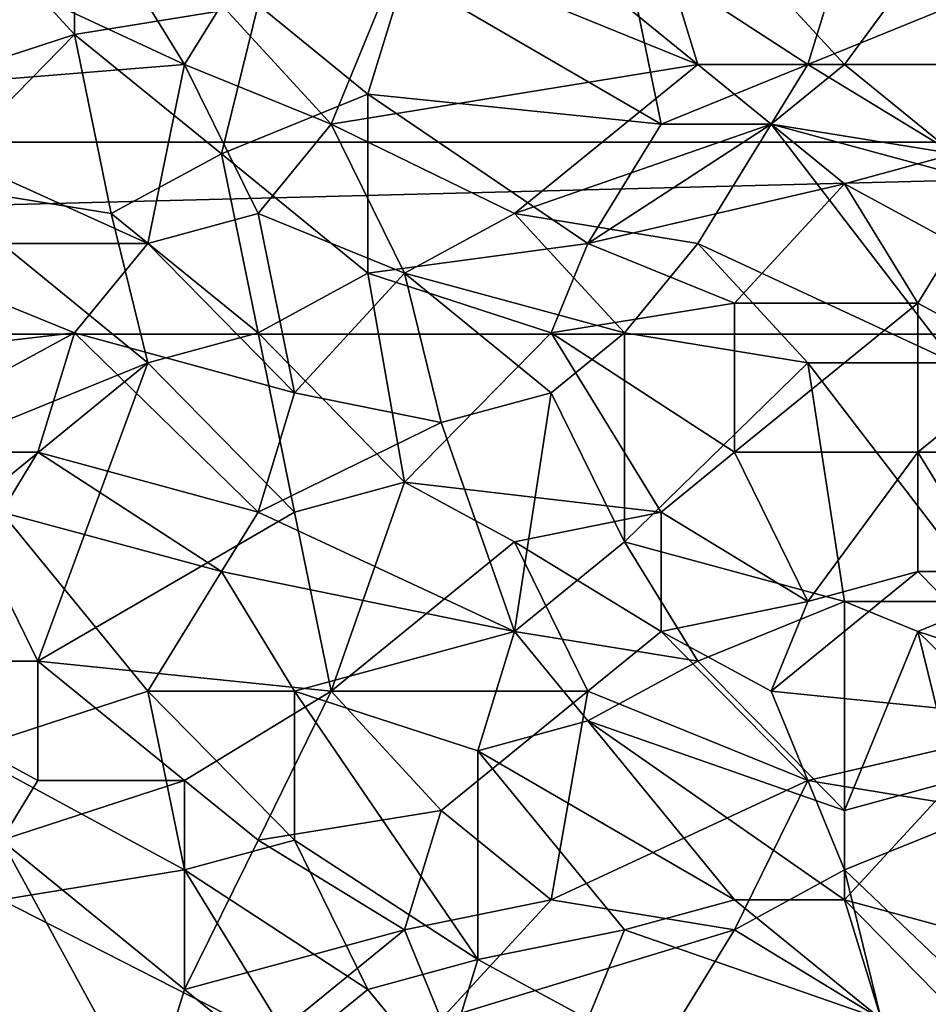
# Model space of a CAD drawing. Extents: x -0.7 to 0.7, y -0.35 to 0.35.
# Tile 115 of 226: x 0.12 to 0.22, y -0.28 to -0.18. Entities that reach past the tile are written whole.
import ezdxf

# ---------------------------------------------------------------- set-up
doc = ezdxf.new("R2010")
doc.units = 0

msp = doc.modelspace()

# ---------------------------------------------------------------- linework, layer by layer
for points in [[(0.19478, -0.18438, 0.43709), (0.18714, -0.15952, 0.4371), (0.17187, -0.16573, 0.43707)], [(0.21005, -0.18438, 0.43707), (0.22151, -0.16884, 0.43707), (0.18714, -0.15952, 0.4371)], [(0.21005, -0.18438, 0.43707), (0.18714, -0.15952, 0.4371), (0.19478, -0.18438, 0.43709)], [(0.11459, -0.17195, 0.43708), (0.14132, -0.18438, 0.43707), (0.12986, -0.16573, 0.43708)], [(0.14132, -0.18438, 0.43707), (0.14514, -0.17816, 0.43707), (0.12986, -0.16573, 0.43708)], [(0.16423, -0.17195, 0.43707), (0.19478, -0.18438, 0.43709), (0.17187, -0.16573, 0.43707)], [(0.11077, -0.18749, 0.41246), (0.11841, -0.16884, 0.41246), (0.12986, -0.18127, 0.41247)], [(0.12986, -0.18127, 0.41247), (0.11841, -0.16884, 0.41246), (0.12986, -0.16884, 0.41248)], [(0.12986, -0.18127, 0.41247), (0.12986, -0.16884, 0.41248), (0.14896, -0.17816, 0.41247)], [(0.21005, -0.18438, 0.43707), (0.23296, -0.18438, 0.43707), (0.22151, -0.16884, 0.43707)], [(0.14132, -0.18438, 0.43707), (0.11459, -0.17195, 0.43708), (0.10313, -0.18749, 0.43708)], [(0.15659, -0.19059, 0.43706), (0.16423, -0.17195, 0.43707), (0.14514, -0.17816, 0.43707)], [(0.15659, -0.19059, 0.43706), (0.19478, -0.18438, 0.43709), (0.16423, -0.17195, 0.43707)], [(0.19096, -0.19059, 0.41248), (0.16423, -0.17506, 0.41247), (0.18714, -0.17195, 0.41247)], [(0.18714, -0.17195, 0.41247), (0.21005, -0.17195, 0.41248), (0.20623, -0.18438, 0.41248)], [(0.20623, -0.18438, 0.41248), (0.19096, -0.19059, 0.41248), (0.18714, -0.17195, 0.41247)], [(0.20623, -0.18438, 0.41248), (0.21005, -0.17195, 0.41248), (0.22151, -0.17816, 0.41245)], [(0.16423, -0.17506, 0.41247), (0.16041, -0.18749, 0.41246), (0.14896, -0.17816, 0.41247)], [(0.16041, -0.18749, 0.41246), (0.16423, -0.17506, 0.41247), (0.19096, -0.19059, 0.41248)], [(0.12986, -0.18127, 0.41247), (0.14896, -0.17816, 0.41247), (0.14514, -0.1937, 0.41245)], [(0.15659, -0.19059, 0.43706), (0.14514, -0.17816, 0.43707), (0.14132, -0.18438, 0.43707)], [(0.14896, -0.17816, 0.41247), (0.16041, -0.18749, 0.41246), (0.14514, -0.1937, 0.41245)], [(0.20623, -0.18438, 0.41248), (0.22151, -0.17816, 0.41245), (0.22151, -0.1937, 0.41247)], [(0.11459, -0.19681, 0.41245), (0.11077, -0.18749, 0.41246), (0.12986, -0.18127, 0.41247)], [(0.13368, -0.19991, 0.41245), (0.11459, -0.19681, 0.41245), (0.12986, -0.18127, 0.41247)], [(0.13368, -0.19991, 0.41245), (0.12986, -0.18127, 0.41247), (0.14514, -0.1937, 0.41245)], [(0.1375, -0.20302, 0.43706), (0.14132, -0.18438, 0.43707), (0.10313, -0.18749, 0.43708)], [(0.1375, -0.20302, 0.43706), (0.14896, -0.19991, 0.43707), (0.14132, -0.18438, 0.43707)], [(0.14896, -0.19991, 0.43707), (0.15659, -0.19059, 0.43706), (0.14132, -0.18438, 0.43707)], [(0.17569, -0.19991, 0.43706), (0.19478, -0.18438, 0.43709), (0.15659, -0.19059, 0.43706)], [(0.17569, -0.19991, 0.43706), (0.20242, -0.19059, 0.43707), (0.19478, -0.18438, 0.43709)], [(0.20242, -0.19059, 0.41247), (0.19096, -0.19059, 0.41248), (0.20623, -0.18438, 0.41248)], [(0.20242, -0.19059, 0.43707), (0.21005, -0.18438, 0.43707), (0.19478, -0.18438, 0.43709)], [(0.20242, -0.19059, 0.41247), (0.20623, -0.18438, 0.41248), (0.22151, -0.1937, 0.41247)], [(0.22533, -0.19681, 0.43706), (0.21005, -0.18438, 0.43707), (0.20242, -0.19059, 0.43707)], [(0.22533, -0.19681, 0.43706), (0.23296, -0.18438, 0.43707), (0.21005, -0.18438, 0.43707)], [(0.10695, -0.20302, 0.43707), (0.1375, -0.20302, 0.43706), (0.10313, -0.18749, 0.43708)], [(0.14514, -0.1937, 0.41245), (0.16041, -0.18749, 0.41246), (0.16041, -0.20613, 0.41246)], [(0.16041, -0.18749, 0.41246), (0.19096, -0.19059, 0.41248), (0.18332, -0.20302, 0.41245)], [(0.18332, -0.20302, 0.41245), (0.16041, -0.20613, 0.41246), (0.16041, -0.18749, 0.41246)], [(0.16423, -0.20613, 0.43706), (0.15659, -0.19059, 0.43706), (0.14896, -0.19991, 0.43707)], [(0.16423, -0.20613, 0.43706), (0.17569, -0.19991, 0.43706), (0.15659, -0.19059, 0.43706)], [(0.19478, -0.20302, 0.43706), (0.20242, -0.19059, 0.43707), (0.17569, -0.19991, 0.43706)], [(0.19096, -0.19059, 0.41248), (0.20242, -0.19059, 0.41247), (0.18332, -0.20302, 0.41245)], [(0.18332, -0.20302, 0.41245), (0.20242, -0.19059, 0.41247), (0.21005, -0.19681, 0.41248)], [(0.22151, -0.21545, 0.43707), (0.20242, -0.19059, 0.43707), (0.19478, -0.20302, 0.43706)], [(0.21005, -0.19681, 0.41248), (0.20242, -0.19059, 0.41247), (0.22151, -0.1937, 0.41247)], [(0.22151, -0.21545, 0.43707), (0.22533, -0.19681, 0.43706), (0.20242, -0.19059, 0.43707)], [(-0.40322, -0.21248, 0.4119), (0.39678, -0.21248, 0.4119), (0.37678, -0.19248, 0.4119)], [(-0.40322, -0.21248, 0.4119), (0.37678, -0.19248, 0.4119), (-0.38322, -0.19248, 0.4119)], [(-0.40322, -0.21248, 0.3719), (-0.38322, -0.19248, 0.3719), (0.37678, -0.19248, 0.3719)], [(-0.40322, -0.21248, 0.3719), (0.37678, -0.19248, 0.3719), (0.39678, -0.21248, 0.3719)], [(-0.38322, -0.19248, 0.4119), (0.37678, -0.19248, 0.4119), (0.37678, -0.19248, 0.3719)], [(-0.38322, -0.19248, 0.4119), (0.37678, -0.19248, 0.3719), (-0.38322, -0.19248, 0.3719)], [(0.14896, -0.21234, 0.41244), (0.13368, -0.19991, 0.41245), (0.14514, -0.1937, 0.41245)], [(0.16041, -0.20613, 0.41246), (0.14896, -0.21234, 0.41244), (0.14514, -0.1937, 0.41245)], [(0.22151, -0.1937, 0.41247), (0.22151, -0.20302, 0.41244), (0.21005, -0.19681, 0.41248)], [(0.1375, -0.21545, 0.41245), (0.11459, -0.19681, 0.41245), (0.13368, -0.19991, 0.41245)], [(0.12223, -0.22167, 0.41245), (0.11459, -0.19681, 0.41245), (0.1375, -0.21545, 0.41245)], [(0.1986, -0.20924, 0.41247), (0.18332, -0.20302, 0.41245), (0.21005, -0.19681, 0.41248)], [(0.21769, -0.20924, 0.41245), (0.1986, -0.20924, 0.41247), (0.21005, -0.19681, 0.41248)], [(0.21769, -0.20924, 0.41245), (0.21005, -0.19681, 0.41248), (0.22151, -0.20302, 0.41244)], [(0.1375, -0.21545, 0.41245), (0.13368, -0.19991, 0.41245), (0.14896, -0.21234, 0.41244)], [(0.15277, -0.21856, 0.43709), (0.14896, -0.19991, 0.43707), (0.1375, -0.20302, 0.43706)], [(0.15277, -0.21856, 0.43709), (0.16423, -0.20613, 0.43706), (0.14896, -0.19991, 0.43707)], [(0.16423, -0.20613, 0.43706), (0.18714, -0.21234, 0.43708), (0.17569, -0.19991, 0.43706)], [(0.18714, -0.21234, 0.43708), (0.19478, -0.20302, 0.43706), (0.17569, -0.19991, 0.43706)], [(0.10313, -0.21545, 0.43707), (0.12986, -0.21234, 0.43707), (0.10695, -0.20302, 0.43707)], [(0.12986, -0.21234, 0.43707), (0.1375, -0.20302, 0.43706), (0.10695, -0.20302, 0.43707)], [(0.12986, -0.21234, 0.43707), (0.15277, -0.21856, 0.43709), (0.1375, -0.20302, 0.43706)], [(0.18332, -0.20302, 0.41245), (0.1795, -0.21234, 0.41246), (0.16041, -0.20613, 0.41246)], [(0.18332, -0.20302, 0.41245), (0.1986, -0.20924, 0.41247), (0.1795, -0.21234, 0.41246)], [(0.18714, -0.21234, 0.43708), (0.20623, -0.21545, 0.43706), (0.19478, -0.20302, 0.43706)], [(0.20623, -0.21545, 0.43706), (0.22151, -0.21545, 0.43707), (0.19478, -0.20302, 0.43706)], [(0.22914, -0.21545, 0.41246), (0.21769, -0.20924, 0.41245), (0.22151, -0.20302, 0.41244)], [(0.16041, -0.20613, 0.41246), (0.16423, -0.22788, 0.41248), (0.14896, -0.21234, 0.41244)], [(0.16805, -0.22167, 0.43707), (0.16423, -0.20613, 0.43706), (0.15277, -0.21856, 0.43709)], [(0.16041, -0.20613, 0.41246), (0.1795, -0.21234, 0.41246), (0.16423, -0.22788, 0.41248)], [(0.1795, -0.21856, 0.43705), (0.18714, -0.21234, 0.43708), (0.16423, -0.20613, 0.43706)], [(0.1795, -0.21856, 0.43705), (0.16423, -0.20613, 0.43706), (0.16805, -0.22167, 0.43707)], [(0.1986, -0.22477, 0.41247), (0.1795, -0.21234, 0.41246), (0.1986, -0.20924, 0.41247)], [(0.1986, -0.22477, 0.41247), (0.1986, -0.20924, 0.41247), (0.21769, -0.20924, 0.41245)], [(0.1986, -0.22477, 0.41247), (0.21769, -0.20924, 0.41245), (0.21769, -0.22477, 0.41248)], [(0.22914, -0.21545, 0.41246), (0.21769, -0.22477, 0.41248), (0.21769, -0.20924, 0.41245)], [(-0.40322, -0.21248, 0.4119), (-0.40322, -0.21248, 0.3719), (0.39678, -0.21248, 0.3719)], [(-0.40322, -0.21248, 0.4119), (0.39678, -0.21248, 0.3719), (0.39678, -0.21248, 0.4119)], [(0.10695, -0.22477, 0.43708), (0.12986, -0.21234, 0.43707), (0.10313, -0.21545, 0.43707)], [(0.12604, -0.22477, 0.43707), (0.12986, -0.21234, 0.43707), (0.10695, -0.22477, 0.43708)], [(0.12604, -0.22477, 0.43707), (0.14896, -0.23099, 0.43709), (0.12986, -0.21234, 0.43707)], [(0.14896, -0.23099, 0.43709), (0.15277, -0.21856, 0.43709), (0.12986, -0.21234, 0.43707)], [(0.15277, -0.23099, 0.41246), (0.1375, -0.21545, 0.41245), (0.14896, -0.21234, 0.41244)], [(0.16423, -0.22788, 0.41248), (0.15277, -0.23099, 0.41246), (0.14896, -0.21234, 0.41244)], [(0.16423, -0.22788, 0.41248), (0.1795, -0.21234, 0.41246), (0.19096, -0.23099, 0.41247)], [(0.18714, -0.23409, 0.43707), (0.18714, -0.21234, 0.43708), (0.1795, -0.21856, 0.43705)], [(0.1986, -0.22477, 0.41247), (0.19096, -0.23099, 0.41247), (0.1795, -0.21234, 0.41246)], [(0.18714, -0.23409, 0.43707), (0.20623, -0.21545, 0.43706), (0.18714, -0.21234, 0.43708)], [(0.11841, -0.23099, 0.41246), (0.12223, -0.22167, 0.41245), (0.1375, -0.21545, 0.41245)], [(0.12604, -0.24652, 0.41245), (0.11841, -0.23099, 0.41246), (0.1375, -0.21545, 0.41245)], [(0.12604, -0.24652, 0.41245), (0.1375, -0.21545, 0.41245), (0.15277, -0.23099, 0.41246)], [(0.21005, -0.24031, 0.43706), (0.20623, -0.21545, 0.43706), (0.18714, -0.23409, 0.43707)], [(0.22533, -0.24031, 0.43708), (0.22151, -0.21545, 0.43707), (0.20623, -0.21545, 0.43706)], [(0.22533, -0.24031, 0.43708), (0.20623, -0.21545, 0.43706), (0.21005, -0.24031, 0.43706)], [(0.21769, -0.22477, 0.41248), (0.22914, -0.21545, 0.41246), (0.23678, -0.22477, 0.41246)], [(0.16805, -0.22167, 0.43707), (0.15277, -0.21856, 0.43709), (0.14896, -0.23099, 0.43709)], [(0.17569, -0.24342, 0.43706), (0.1795, -0.21856, 0.43705), (0.16805, -0.22167, 0.43707)], [(0.17569, -0.24342, 0.43706), (0.18714, -0.23409, 0.43707), (0.1795, -0.21856, 0.43705)], [(0.14896, -0.23099, 0.43709), (0.17569, -0.24342, 0.43706), (0.16805, -0.22167, 0.43707)], [(0.10695, -0.22477, 0.43708), (0.12223, -0.23099, 0.43707), (0.12604, -0.22477, 0.43707)], [(0.14514, -0.2372, 0.43707), (0.12604, -0.22477, 0.43707), (0.12223, -0.23099, 0.43707)], [(0.14514, -0.2372, 0.43707), (0.14896, -0.23099, 0.43709), (0.12604, -0.22477, 0.43707)], [(0.20623, -0.24031, 0.41248), (0.19096, -0.23099, 0.41247), (0.1986, -0.22477, 0.41247)], [(0.1986, -0.22477, 0.41247), (0.21769, -0.22477, 0.41248), (0.20623, -0.24031, 0.41248)], [(0.21769, -0.2372, 0.41245), (0.20623, -0.24031, 0.41248), (0.21769, -0.22477, 0.41248)], [(0.22533, -0.2372, 0.41246), (0.21769, -0.22477, 0.41248), (0.23678, -0.22477, 0.41246)], [(0.21769, -0.2372, 0.41245), (0.21769, -0.22477, 0.41248), (0.22533, -0.2372, 0.41246)], [(0.15277, -0.23099, 0.41246), (0.16423, -0.22788, 0.41248), (0.15659, -0.24963, 0.41245)], [(0.16423, -0.22788, 0.41248), (0.17569, -0.23409, 0.41248), (0.15659, -0.24963, 0.41245)], [(0.19096, -0.23099, 0.41247), (0.17569, -0.23409, 0.41248), (0.16423, -0.22788, 0.41248)], [(0.12604, -0.24652, 0.41245), (0.10313, -0.24652, 0.41246), (0.11841, -0.23099, 0.41246)], [(0.11841, -0.25585, 0.43708), (0.1375, -0.24963, 0.43705), (0.12223, -0.23099, 0.43707)], [(0.1375, -0.24963, 0.43705), (0.14514, -0.2372, 0.43707), (0.12223, -0.23099, 0.43707)], [(0.12604, -0.24652, 0.41245), (0.15277, -0.23099, 0.41246), (0.15659, -0.24963, 0.41245)], [(0.14514, -0.2372, 0.43707), (0.17569, -0.24342, 0.43706), (0.14896, -0.23099, 0.43709)], [(0.19096, -0.23099, 0.41247), (0.19096, -0.24342, 0.41247), (0.17569, -0.23409, 0.41248)], [(0.20623, -0.24031, 0.41248), (0.19096, -0.24342, 0.41247), (0.19096, -0.23099, 0.41247)], [(0.17569, -0.23409, 0.41248), (0.18332, -0.24963, 0.41245), (0.15659, -0.24963, 0.41245)], [(0.19478, -0.24652, 0.43707), (0.18714, -0.23409, 0.43707), (0.17569, -0.24342, 0.43706)], [(0.18332, -0.24963, 0.41245), (0.17569, -0.23409, 0.41248), (0.19096, -0.24342, 0.41247)], [(0.19478, -0.24652, 0.43707), (0.21005, -0.24031, 0.43706), (0.18714, -0.23409, 0.43707)], [(0.15277, -0.24963, 0.43708), (0.14514, -0.2372, 0.43707), (0.1375, -0.24963, 0.43705)], [(0.15277, -0.24963, 0.43708), (0.17569, -0.24342, 0.43706), (0.14514, -0.2372, 0.43707)], [(0.20242, -0.24963, 0.41248), (0.20623, -0.24031, 0.41248), (0.21769, -0.2372, 0.41245)], [(0.23296, -0.25274, 0.41245), (0.20242, -0.24963, 0.41248), (0.21769, -0.2372, 0.41245)], [(0.23296, -0.25274, 0.41245), (0.21769, -0.2372, 0.41245), (0.22533, -0.2372, 0.41246)], [(0.20242, -0.24963, 0.41248), (0.19096, -0.24342, 0.41247), (0.20623, -0.24031, 0.41248)], [(0.21005, -0.26206, 0.43706), (0.21005, -0.24031, 0.43706), (0.19478, -0.24652, 0.43707)], [(0.21005, -0.24031, 0.43706), (0.21769, -0.24342, 0.43706), (0.22533, -0.24031, 0.43708)], [(0.21005, -0.26206, 0.43706), (0.21769, -0.24342, 0.43706), (0.21005, -0.24031, 0.43706)], [(0.23678, -0.24963, 0.43705), (0.22533, -0.24031, 0.43708), (0.21769, -0.24342, 0.43706)], [(0.15277, -0.24963, 0.43708), (0.17187, -0.25585, 0.43706), (0.17569, -0.24342, 0.43706)], [(0.17187, -0.25585, 0.43706), (0.18332, -0.25274, 0.43707), (0.17569, -0.24342, 0.43706)], [(0.18332, -0.25274, 0.43707), (0.19478, -0.24652, 0.43707), (0.17569, -0.24342, 0.43706)], [(0.19096, -0.24342, 0.41247), (0.20623, -0.25895, 0.41246), (0.18332, -0.24963, 0.41245)], [(0.20623, -0.25895, 0.41246), (0.19096, -0.24342, 0.41247), (0.20242, -0.24963, 0.41248)], [(0.22151, -0.25895, 0.43707), (0.21769, -0.24342, 0.43706), (0.21005, -0.26206, 0.43706)], [(0.23678, -0.26206, 0.43706), (0.23678, -0.24963, 0.43705), (0.21769, -0.24342, 0.43706)], [(0.23678, -0.26206, 0.43706), (0.21769, -0.24342, 0.43706), (0.22151, -0.25895, 0.43707)], [(0.10313, -0.24652, 0.41246), (0.12604, -0.24652, 0.41245), (0.12604, -0.25895, 0.41245)], [(0.12223, -0.26517, 0.41245), (0.10313, -0.24652, 0.41246), (0.12604, -0.25895, 0.41245)], [(0.14132, -0.25895, 0.41244), (0.12604, -0.24652, 0.41245), (0.15659, -0.24963, 0.41245)], [(0.14132, -0.25895, 0.41244), (0.12604, -0.25895, 0.41245), (0.12604, -0.24652, 0.41245)], [(0.21005, -0.26206, 0.43706), (0.19478, -0.24652, 0.43707), (0.18332, -0.25274, 0.43707)], [(0.14132, -0.26827, 0.43706), (0.1375, -0.24963, 0.43705), (0.11841, -0.25585, 0.43708)], [(0.15277, -0.26517, 0.43707), (0.15277, -0.24963, 0.43708), (0.1375, -0.24963, 0.43705)], [(0.14132, -0.26827, 0.43706), (0.15277, -0.26517, 0.43707), (0.1375, -0.24963, 0.43705)], [(0.14896, -0.26517, 0.41244), (0.14132, -0.25895, 0.41244), (0.15659, -0.24963, 0.41245)], [(0.14896, -0.26517, 0.41244), (0.15659, -0.24963, 0.41245), (0.16805, -0.26206, 0.41245)], [(0.17187, -0.2776, 0.43705), (0.17187, -0.25585, 0.43706), (0.15277, -0.24963, 0.43708)], [(0.15277, -0.26517, 0.43707), (0.17187, -0.2776, 0.43705), (0.15277, -0.24963, 0.43708)], [(0.18332, -0.24963, 0.41245), (0.16805, -0.26206, 0.41245), (0.15659, -0.24963, 0.41245)], [(0.18332, -0.24963, 0.41245), (0.1795, -0.27138, 0.41247), (0.16805, -0.26206, 0.41245)], [(0.20623, -0.25895, 0.41246), (0.1795, -0.27138, 0.41247), (0.18332, -0.24963, 0.41245)], [(0.20623, -0.25895, 0.41246), (0.20242, -0.24963, 0.41248), (0.23296, -0.25274, 0.41245)], [(0.1986, -0.27138, 0.43705), (0.18332, -0.25274, 0.43707), (0.17187, -0.25585, 0.43706)], [(0.21005, -0.27138, 0.43705), (0.21005, -0.26206, 0.43706), (0.18332, -0.25274, 0.43707)], [(0.1986, -0.27138, 0.43705), (0.21005, -0.27138, 0.43705), (0.18332, -0.25274, 0.43707)], [(0.22533, -0.26206, 0.41244), (0.20623, -0.25895, 0.41246), (0.23296, -0.25274, 0.41245)], [(0.12223, -0.27138, 0.43706), (0.14132, -0.26827, 0.43706), (0.11841, -0.25585, 0.43708)], [(0.18714, -0.27449, 0.43706), (0.1986, -0.27138, 0.43705), (0.17187, -0.25585, 0.43706)], [(0.17187, -0.2776, 0.43705), (0.18714, -0.27449, 0.43706), (0.17187, -0.25585, 0.43706)], [(0.12223, -0.26517, 0.41245), (0.12604, -0.25895, 0.41245), (0.14132, -0.25895, 0.41244)], [(0.12223, -0.26517, 0.41245), (0.14132, -0.25895, 0.41244), (0.14132, -0.2807, 0.41245)], [(0.14132, -0.2807, 0.41245), (0.14132, -0.25895, 0.41244), (0.14896, -0.26517, 0.41244)], [(0.1986, -0.27449, 0.41249), (0.1795, -0.27138, 0.41247), (0.20623, -0.25895, 0.41246)], [(0.21005, -0.26827, 0.41248), (0.1986, -0.27449, 0.41249), (0.20623, -0.25895, 0.41246)], [(0.21005, -0.26827, 0.41248), (0.20623, -0.25895, 0.41246), (0.22533, -0.26206, 0.41244)], [(0.21005, -0.27138, 0.43705), (0.22151, -0.25895, 0.43707), (0.21005, -0.26206, 0.43706)], [(0.21005, -0.27138, 0.43705), (0.23296, -0.2776, 0.43706), (0.22151, -0.25895, 0.43707)], [(0.16423, -0.27449, 0.41246), (0.14896, -0.26517, 0.41244), (0.16805, -0.26206, 0.41245)], [(0.16423, -0.27449, 0.41246), (0.16805, -0.26206, 0.41245), (0.1795, -0.27138, 0.41247)], [(0.22638, -0.28381, 0.41246), (0.21005, -0.26827, 0.41248), (0.22533, -0.26206, 0.41244)], [(0.12223, -0.26517, 0.41245), (0.1375, -0.29313, 0.41245), (0.11077, -0.2776, 0.41246)], [(0.12223, -0.26517, 0.41245), (0.14132, -0.2807, 0.41245), (0.1375, -0.29313, 0.41245)], [(0.14132, -0.2807, 0.41245), (0.14896, -0.26517, 0.41244), (0.16423, -0.27449, 0.41246)], [(0.14132, -0.26827, 0.43706), (0.16041, -0.2807, 0.43706), (0.15277, -0.26517, 0.43707)], [(0.16041, -0.2807, 0.43706), (0.17187, -0.2776, 0.43705), (0.15277, -0.26517, 0.43707)], [(0.15277, -0.28692, 0.43707), (0.14132, -0.26827, 0.43706), (0.12223, -0.27138, 0.43706)], [(0.15277, -0.28692, 0.43707), (0.16041, -0.2807, 0.43706), (0.14132, -0.26827, 0.43706)], [(0.21005, -0.26827, 0.41248), (0.21387, -0.28381, 0.41248), (0.1986, -0.27449, 0.41249)], [(0.22638, -0.28381, 0.41246), (0.21387, -0.28381, 0.41248), (0.21005, -0.26827, 0.41248)], [(0.15277, -0.28692, 0.43707), (0.12223, -0.27138, 0.43706), (0.12223, -0.28381, 0.43705)], [(0.16805, -0.28381, 0.41246), (0.16423, -0.27449, 0.41246), (0.1795, -0.27138, 0.41247)], [(0.1986, -0.27449, 0.41249), (0.16805, -0.28381, 0.41246), (0.1795, -0.27138, 0.41247)], [(0.21387, -0.28381, 0.43704), (0.1986, -0.27138, 0.43705), (0.18714, -0.27449, 0.43706)], [(0.21387, -0.28381, 0.43704), (0.21005, -0.27138, 0.43705), (0.1986, -0.27138, 0.43705)], [(0.22533, -0.28692, 0.43706), (0.23296, -0.2776, 0.43706), (0.21005, -0.27138, 0.43705)], [(0.22533, -0.28692, 0.43706), (0.21005, -0.27138, 0.43705), (0.21387, -0.28381, 0.43704)], [(0.14896, -0.28692, 0.41245), (0.14132, -0.2807, 0.41245), (0.16423, -0.27449, 0.41246)], [(0.14896, -0.28692, 0.41245), (0.16423, -0.27449, 0.41246), (0.16805, -0.28381, 0.41246)], [(0.1986, -0.27449, 0.41249), (0.19096, -0.28692, 0.41245), (0.16805, -0.28381, 0.41246)], [(0.17187, -0.2776, 0.43705), (0.18332, -0.28381, 0.43706), (0.18714, -0.27449, 0.43706)], [(0.21387, -0.28381, 0.43704), (0.18714, -0.27449, 0.43706), (0.18332, -0.28381, 0.43706)], [(0.19096, -0.28692, 0.41245), (0.1986, -0.27449, 0.41249), (0.21387, -0.28381, 0.41248)], [(0.1375, -0.29313, 0.41245), (0.11077, -0.29313, 0.41245), (0.11077, -0.2776, 0.41246)], [(0.16805, -0.29003, 0.43707), (0.17187, -0.2776, 0.43705), (0.16041, -0.2807, 0.43706)], [(0.18332, -0.28381, 0.43706), (0.17187, -0.2776, 0.43705), (0.16805, -0.29003, 0.43707)], [(0.1375, -0.29313, 0.41245), (0.14132, -0.2807, 0.41245), (0.14896, -0.28692, 0.41245)], [(0.15277, -0.28692, 0.43707), (0.16805, -0.29003, 0.43707), (0.16041, -0.2807, 0.43706)]]:
    msp.add_3dface(points)

doc.saveas('drawing.dxf')
